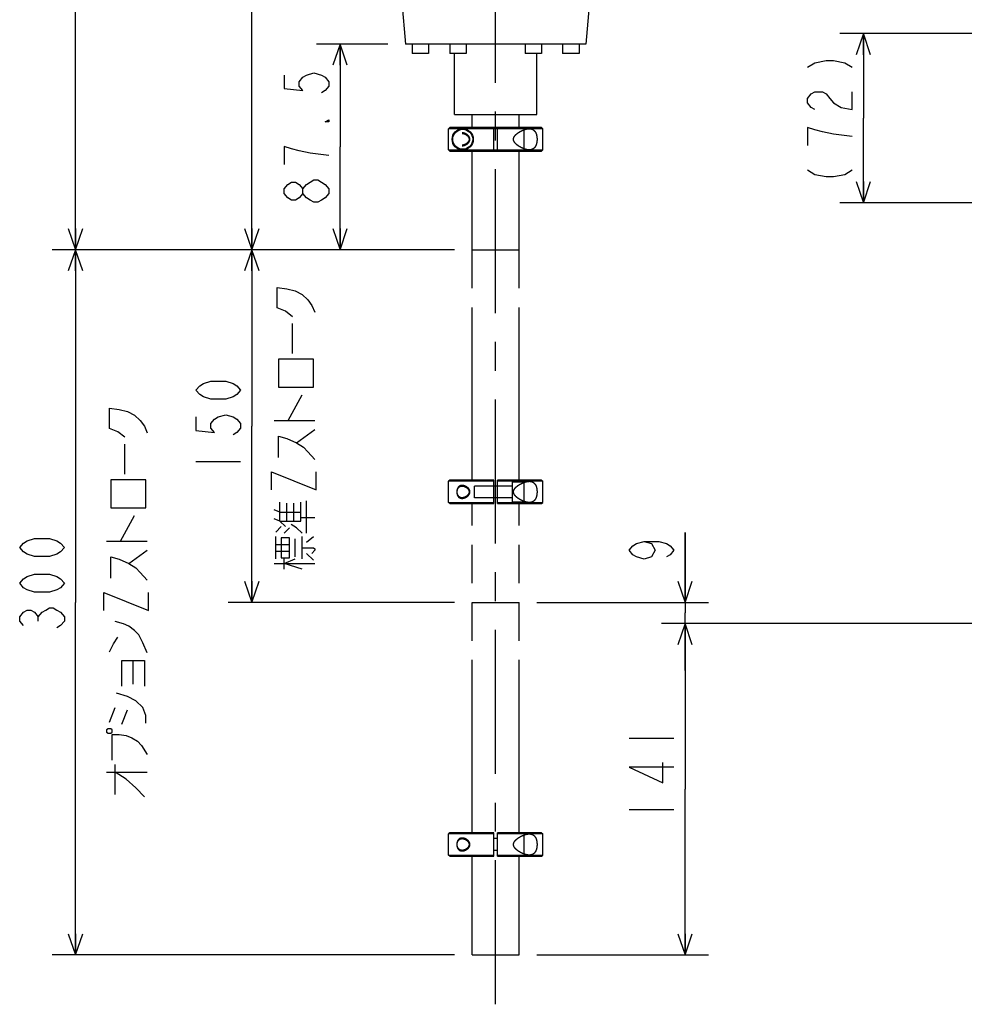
# Model space of a CAD drawing. Extents: x 0 to 594, y 0 to 420.
# Tile 22 of 64: x 202 to 283, y 98 to 181. Entities that reach past the tile are written whole.
import ezdxf

# ---------------------------------------------------------------- set-up
doc = ezdxf.new("R2010")
doc.units = 0
doc.header["$LTSCALE"] = 32.67
for name, pattern in [('CENTER', [0.6, 0.375, -0.075, 0.075, -0.075]), ('HIDDEN', [0.2, 0.1, -0.1]), ('PHANTOM', [0.8, 0.45, -0.05, 0.1, -0.05, 0.1, -0.05])]:
    doc.linetypes.add(name, pattern=pattern)
doc.layers.get('0').update_dxf_attribs({"linetype": 'CONTINUOUS'})
for name, color, linetype in [('DEFAULT_1', 7, 'CENTER'), ('DEFAULT_2', 8, 'HIDDEN'), ('DEFAULT_3', 7, 'PHANTOM'), ('DRA_ITEM', 7, 'CONTINUOUS'), ('DRIV_DIM', 7, 'CONTINUOUS')]:
    doc.layers.add(name, color=color, linetype=linetype)
doc.styles.get("Standard").update_dxf_attribs({"font": 'txt', "width": 0.8})
doc.dimstyles.new('DIMSTYLE_1', dxfattribs={"dimtxt": 3.8, "dimasz": 1.8, "dimexe": 0.18, "dimexo": 0.0625, "dimgap": 0.09, "dimtad": 1, "dimdec": 3, "dimlfac": 5, "dimtxsty": 'STANDARD', "dimblk": 'OPEN', "dimblk1": 'OPEN', "dimblk2": 'OPEN', "dimcen": 0.09, "dimazin": 3, "dimtp": 0.001, "dimtm": 0.001, "dimtfac": 1, "dimtdec": 3, "dimtofl": 0, "dimtmove": 0, "dimatfit": 3, "dimtolj": 1})

# ---------------------------------------------------------------- blocks, each defined once
blk = doc.blocks.new('_OPEN')
at = {"color": 0, "linetype": 'BYBLOCK'}
for p, q in [((0, 0), (-1, 0.342)), ((-1, -0.342), (0, 0)), ((-1, 0), (0, 0))]:
    blk.add_line(p, q, dxfattribs=at)
blk = doc.blocks.new('*D0')
at = {"layer": 'DRIV_DIM', "color": 2, "linetype": 'CONTINUOUS'}
for p, q in [((290.248, 180.11), (272.029, 180.11)), ((274.029, 180.11), (274.029, 172.91)), ((274.029, 165.71), (274.029, 172.91)), ((290.248, 165.71), (272.029, 165.71))]:
    blk.add_line(p, q, dxfattribs=at)
at = {"layer": 'DRIV_DIM', "color": 2, "linetype": 'CONTINUOUS', "xscale": 1.8, "yscale": 1.8, "zscale": 1.8}
for p, rotation in [((274.029, 180.11), 90), ((274.029, 165.71), 270)]:
    blk.add_blockref('_OPEN', p, dxfattribs=dict(at, rotation=rotation))
blk = doc.blocks.new('*D16')
at = {"layer": 'DRIV_DIM', "color": 2, "linetype": 'CONTINUOUS'}
for p, q in [((237.35, 231.71), (220.006, 231.71)), ((222.006, 231.71), (222.006, 196.71)), ((222.006, 161.71), (222.006, 196.71)), ((239.248, 161.71), (220.006, 161.71))]:
    blk.add_line(p, q, dxfattribs=at)
at = {"layer": 'DRIV_DIM', "color": 2, "linetype": 'CONTINUOUS', "xscale": 1.8, "yscale": 1.8, "zscale": 1.8}
for p, rotation in [((222.006, 231.71), 90), ((222.006, 161.71), 270)]:
    blk.add_blockref('_OPEN', p, dxfattribs=dict(at, rotation=rotation))
blk = doc.blocks.new('*D23')
at = {"layer": 'DRIV_DIM', "color": 2, "linetype": 'CONTINUOUS'}
for p, q in [((239.248, 161.71), (220.006, 161.71)), ((222.006, 161.71), (222.006, 146.71)), ((222.006, 131.71), (222.006, 146.71)), ((239.248, 131.71), (220.006, 131.71))]:
    blk.add_line(p, q, dxfattribs=at)
at = {"layer": 'DRIV_DIM', "color": 2, "linetype": 'CONTINUOUS', "xscale": 1.8, "yscale": 1.8, "zscale": 1.8}
for p, rotation in [((222.006, 161.71), 90), ((222.006, 131.71), 270)]:
    blk.add_blockref('_OPEN', p, dxfattribs=dict(at, rotation=rotation))
blk = doc.blocks.new('*D24')
at = {"layer": 'DRIV_DIM', "color": 2, "linetype": 'CONTINUOUS'}
for p, q in [((258.857, 131.71), (258.857, 137.663)), ((258.857, 137.663), (258.857, 130.81)), ((246.248, 131.71), (260.857, 131.71)), ((258.857, 125.91), (258.857, 130.81)), ((347.248, 129.91), (256.857, 129.91)), ((258.857, 129.91), (258.857, 125.91))]:
    blk.add_line(p, q, dxfattribs=at)
at = {"layer": 'DRIV_DIM', "color": 2, "linetype": 'CONTINUOUS', "xscale": 1.8, "yscale": 1.8, "zscale": 1.8}
for p, rotation in [((258.857, 131.71), 270), ((258.857, 129.91), 90)]:
    blk.add_blockref('_OPEN', p, dxfattribs=dict(at, rotation=rotation))
blk = doc.blocks.new('*D28')
at = {"layer": 'DRIV_DIM', "color": 2, "linetype": 'CONTINUOUS'}
for p, q in [((239.248, 161.71), (205.008, 161.71)), ((207.008, 161.71), (207.008, 131.71)), ((207.008, 101.71), (207.008, 131.71)), ((239.248, 101.71), (205.008, 101.71))]:
    blk.add_line(p, q, dxfattribs=at)
at = {"layer": 'DRIV_DIM', "color": 2, "linetype": 'CONTINUOUS', "xscale": 1.8, "yscale": 1.8, "zscale": 1.8}
for p, rotation in [((207.008, 161.71), 90), ((207.008, 101.71), 270)]:
    blk.add_blockref('_OPEN', p, dxfattribs=dict(at, rotation=rotation))
blk = doc.blocks.new('*D29')
at = {"layer": 'DRIV_DIM', "color": 2, "linetype": 'CONTINUOUS'}
for p, q in [((347.248, 129.91), (256.857, 129.91)), ((258.857, 129.91), (258.857, 115.81)), ((258.857, 101.71), (258.857, 115.81)), ((246.248, 101.71), (260.857, 101.71))]:
    blk.add_line(p, q, dxfattribs=at)
at = {"layer": 'DRIV_DIM', "color": 2, "linetype": 'CONTINUOUS', "xscale": 1.8, "yscale": 1.8, "zscale": 1.8}
for p, rotation in [((258.857, 129.91), 90), ((258.857, 101.71), 270)]:
    blk.add_blockref('_OPEN', p, dxfattribs=dict(at, rotation=rotation))
blk = doc.blocks.new('*D30')
at = {"layer": 'DRIV_DIM', "color": 2, "linetype": 'CONTINUOUS'}
for p, q in [((237.348, 261.71), (205.008, 261.71)), ((207.008, 261.71), (207.008, 211.71)), ((207.008, 161.71), (207.008, 211.71)), ((239.248, 161.71), (205.008, 161.71))]:
    blk.add_line(p, q, dxfattribs=at)
at = {"layer": 'DRIV_DIM', "color": 2, "linetype": 'CONTINUOUS', "xscale": 1.8, "yscale": 1.8, "zscale": 1.8}
for p, rotation in [((207.008, 261.71), 90), ((207.008, 161.71), 270)]:
    blk.add_blockref('_OPEN', p, dxfattribs=dict(at, rotation=rotation))
blk = doc.blocks.new('*D31')
at = {"layer": 'DRIV_DIM', "color": 2, "linetype": 'CONTINUOUS'}
for p, q in [((248.147, 261.71), (420.585, 261.71)), ((418.585, 261.71), (418.585, 195.81)), ((418.585, 129.91), (418.585, 195.81)), ((392.248, 129.91), (420.585, 129.91))]:
    blk.add_line(p, q, dxfattribs=at)
at = {"layer": 'DRIV_DIM', "color": 2, "linetype": 'CONTINUOUS', "xscale": 1.8, "yscale": 1.8, "zscale": 1.8}
for p, rotation in [((418.585, 261.71), 90), ((418.585, 129.91), 270)]:
    blk.add_blockref('_OPEN', p, dxfattribs=dict(at, rotation=rotation))
blk = doc.blocks.new('*D32')
at = {"layer": 'DRIV_DIM', "color": 2, "linetype": 'CONTINUOUS'}
for p, q in [((233.58, 179.21), (227.511, 179.21)), ((229.511, 179.21), (229.511, 170.46)), ((229.511, 161.71), (229.511, 170.46)), ((239.248, 161.71), (227.511, 161.71))]:
    blk.add_line(p, q, dxfattribs=at)
at = {"layer": 'DRIV_DIM', "color": 2, "linetype": 'CONTINUOUS', "xscale": 1.8, "yscale": 1.8, "zscale": 1.8}
for p, rotation in [((229.511, 179.21), 90), ((229.511, 161.71), 270)]:
    blk.add_blockref('_OPEN', p, dxfattribs=dict(at, rotation=rotation))

msp = doc.modelspace()

# ---------------------------------------------------------------- linework, layer by layer
at = {"color": 7, "linetype": 'CONTINUOUS'}
for p, q in [((234.76744, 182.78221), (235.07996, 179.21009)), ((250.69958, 182.46238), (250.41505, 179.21009)), ((250.41505, 179.21009), (235.07996, 179.21009)), ((235.6475, 179.21009), (235.6475, 178.41009)), ((237.0475, 179.21009), (237.0475, 178.41009)), ((238.8475, 179.21009), (238.8475, 178.41009)), ((240.2475, 179.21009), (240.2475, 178.41009)), ((245.2475, 179.21009), (245.2475, 178.41009)), ((246.6475, 179.21009), (246.6475, 178.41009)), ((248.4475, 179.21009), (248.4475, 178.41009)), ((249.8475, 179.21009), (249.8475, 178.41009)), ((237.0475, 178.41009), (235.6475, 178.41009)), ((240.2475, 178.41009), (238.8475, 178.41009)), ((239.2475, 173.21009), (239.2475, 178.41009)), ((246.6475, 178.41009), (245.2475, 178.41009)), ((246.2475, 173.21009), (246.2475, 178.41009)), ((249.8475, 178.41009), (248.4475, 178.41009)), ((239.2475, 173.21009), (246.2475, 173.21009)), ((240.7475, 172.11009), (240.7475, 173.21009)), ((244.7475, 172.11009), (244.7475, 173.21009)), ((238.75032, 170.21009), (238.75032, 172.01009)), ((239.9397, 172.01006), (238.75032, 172.01009)), ((246.64738, 172.11009), (238.85039, 172.11009)), ((246.7475, 172.01006), (239.95531, 172.01006)), ((246.64747, 172.11009), (246.7475, 172.01006)), ((246.7475, 170.21012), (246.7475, 172.01006)), ((238.75032, 170.21009), (239.9397, 170.21012)), ((238.85039, 170.11009), (246.64738, 170.11009)), ((239.95531, 170.21012), (246.7475, 170.21012)), ((240.7475, 161.71009), (240.7475, 170.11009)), ((244.7475, 161.71009), (244.7475, 170.11009)), ((246.64747, 170.11009), (246.7475, 170.21012)), ((240.7475, 161.71009), (244.7475, 161.71009)), ((240.9475, 140.61009), (240.9475, 141.61009)), ((244.1475, 141.61009), (240.9475, 141.61009)), ((244.1475, 141.96009), (244.1475, 140.26009)), ((244.1475, 141.96009), (245.1475, 141.96009)), ((245.1475, 141.96009), (245.1475, 140.26009)), ((244.1475, 140.61009), (240.9475, 140.61009)), ((244.1475, 140.26009), (245.1475, 140.26009))]:
    msp.add_line(p, q, dxfattribs=at)
for radius in [0.9, 0.85]:
    msp.add_circle((239.9475, 171.11009), radius, dxfattribs=at)
for points, knots in [([(238.75032, 172.01009), (238.76708, 172.02684), (238.80047, 172.06014), (238.83379, 172.0935), (238.85039, 172.11009)], [0, 0, 0, 0, 0.5024294, 1, 1, 1, 1]), ([(238.85039, 170.11009), (238.83379, 170.12668), (238.80047, 170.16004), (238.76707, 170.19334), (238.75032, 170.21009)], [0, 0, 0, 0, 0.49760162, 1, 1, 1, 1])]:
    msp.add_open_spline(points, degree=3, knots=knots, dxfattribs=at)
at = {"layer": 'DEFAULT_1', "color": 7, "linetype": 'CENTER'}
msp.add_line((242.7475, 97.51345), (242.7475, 265.03223), dxfattribs=at)
at = {"layer": 'DEFAULT_2', "color": 8, "linetype": 'HIDDEN'}
for points in [[(239.89093, 170.56009, 2.8), (239.94593, 170.56009, 2.8545), (240.05033, 170.57655, 2.95687), (240.19113, 170.63005, 3.07789), (240.31323, 170.70218, 3.17512), (240.417, 170.78922, 3.25162), (240.49795, 170.8891, 3.30781), (240.5483, 170.99404, 3.34125), (240.5673, 171.10234, 3.3536), (240.55259, 171.21326, 3.34405), (240.5043, 171.32148, 3.31212), (240.42301, 171.4251, 3.25592), (240.31896, 171.51405, 3.17952), (240.19527, 171.58828, 3.08136), (240.05255, 171.64317, 2.95899), (239.9467, 171.66009, 2.85523), (239.89093, 171.66009, 2.8)], [(239.89093, 141.66009, 2.8), (239.83284, 141.66009, 2.74113), (239.72846, 141.64083, 2.62661), (239.60887, 141.56798, 2.48161), (239.5214, 141.45909, 2.36579), (239.46651, 141.33011, 2.28837), (239.43899, 141.18211, 2.24807), (239.4391, 141.0375, 2.24822), (239.46642, 140.89027, 2.28825), (239.52174, 140.76049, 2.36625), (239.60888, 140.65223, 2.48163), (239.72874, 140.57921, 2.62693), (239.83296, 140.56009, 2.74126), (239.89093, 140.56009, 2.8)], [(239.89093, 140.56009, 2.8), (239.94593, 140.56009, 2.8545), (240.05033, 140.57655, 2.95687), (240.19113, 140.63005, 3.07789), (240.31323, 140.70218, 3.17512), (240.417, 140.78922, 3.25162), (240.49795, 140.8891, 3.30781), (240.5483, 140.99404, 3.34125), (240.5673, 141.10234, 3.3536), (240.55259, 141.21326, 3.34405), (240.5043, 141.32148, 3.31212), (240.42301, 141.4251, 3.25592), (240.31896, 141.51405, 3.17952), (240.19527, 141.58828, 3.08136), (240.05255, 141.64317, 2.95899), (239.9467, 141.66009, 2.85523), (239.89093, 141.66009, 2.8)], [(239.89093, 111.66009, 2.8), (239.83284, 111.66009, 2.74113), (239.72846, 111.64083, 2.62661), (239.60887, 111.56798, 2.48161), (239.5214, 111.45909, 2.36579), (239.46651, 111.33011, 2.28837), (239.43899, 111.18211, 2.24807), (239.4391, 111.0375, 2.24822), (239.46642, 110.89027, 2.28825), (239.52174, 110.76049, 2.36625), (239.60888, 110.65223, 2.48163), (239.72874, 110.57921, 2.62693), (239.83296, 110.56009, 2.74126), (239.89093, 110.56009, 2.8)], [(239.89093, 110.56009, 2.8), (239.94593, 110.56009, 2.8545), (240.05033, 110.57655, 2.95687), (240.19113, 110.63005, 3.07789), (240.31323, 110.70218, 3.17512), (240.417, 110.78922, 3.25162), (240.49795, 110.8891, 3.30781), (240.5483, 110.99404, 3.34125), (240.5673, 111.10234, 3.3536), (240.55259, 111.21326, 3.34405), (240.5043, 111.32148, 3.31212), (240.42301, 111.4251, 3.25592), (240.31896, 111.51405, 3.17952), (240.19527, 111.58828, 3.08136), (240.05255, 111.64317, 2.95899), (239.9467, 111.66009, 2.85523), (239.89093, 111.66009, 2.8)]]:
    msp.add_open_spline(points, degree=3, dxfattribs=at)
at = {"layer": 'DEFAULT_3', "color": 8, "linetype": 'PHANTOM'}
for p, q in [((238.84754, 172.11009), (238.7475, 172.01006)), ((238.7475, 170.21012), (238.7475, 172.01006)), ((239.95531, 172.01006), (238.7475, 172.01006)), ((238.85039, 172.11009), (238.84761, 172.11009)), ((242.5975, 172.01009), (239.95531, 172.01006)), ((242.5975, 170.11009), (242.5975, 172.11009)), ((242.8975, 170.11009), (242.8975, 172.11009)), ((245.5964, 172.01006), (242.8975, 172.01009)), ((245.1475, 171.91601), (245.1475, 170.3054)), ((238.84754, 170.11009), (238.7475, 170.21012)), ((238.7475, 170.21012), (239.95531, 170.21012)), ((238.84761, 170.11009), (238.85039, 170.11009)), ((239.95531, 170.21012), (242.5975, 170.21009)), ((242.8975, 170.21009), (245.5964, 170.21012)), ((240.7475, 142.11009), (240.7475, 161.71009)), ((244.7475, 142.11009), (244.7475, 161.71009)), ((238.84754, 142.11009), (238.7475, 142.01006)), ((242.5975, 142.01009), (238.7475, 142.01006)), ((238.7475, 140.21012), (238.7475, 142.01006)), ((242.5975, 142.11009), (238.84761, 142.11009)), ((242.5975, 140.11009), (242.5975, 142.11009)), ((242.8975, 140.11009), (242.8975, 142.11009)), ((246.6474, 142.11009), (242.8975, 142.11009)), ((245.5964, 142.01006), (242.8975, 142.01009)), ((246.7475, 142.01006), (245.6117, 142.01006)), ((246.64747, 142.11009), (246.7475, 142.01006)), ((246.7475, 140.21012), (246.7475, 142.01006)), ((238.84754, 140.11009), (238.7475, 140.21012)), ((238.7475, 140.21012), (242.5975, 140.21009)), ((238.84761, 140.11009), (242.5975, 140.11009)), ((240.7475, 112.11009), (240.7475, 140.11009)), ((242.8975, 140.21009), (245.5964, 140.21012)), ((242.8975, 140.11009), (246.6474, 140.11009)), ((244.7475, 112.11009), (244.7475, 140.11009)), ((245.6117, 140.21012), (246.7475, 140.21012)), ((246.64747, 140.11009), (246.7475, 140.21012)), ((240.7475, 131.71009), (244.7475, 131.71009)), ((238.84754, 112.11009), (238.7475, 112.01006)), ((242.5975, 112.01009), (238.7475, 112.01006)), ((238.7475, 110.21012), (238.7475, 112.01006)), ((242.5975, 112.11009), (238.84761, 112.11009)), ((242.5975, 110.11009), (242.5975, 112.11009)), ((242.8975, 111.61009), (242.5975, 111.61009)), ((242.8975, 110.11009), (242.8975, 112.11009)), ((246.6474, 112.11009), (242.8975, 112.11009)), ((245.5964, 112.01006), (242.8975, 112.01009)), ((245.1475, 111.91601), (245.1475, 110.3054)), ((246.7475, 112.01006), (245.6117, 112.01006)), ((246.64747, 112.11009), (246.7475, 112.01006)), ((246.7475, 110.21012), (246.7475, 112.01006)), ((242.8975, 110.61009), (242.5975, 110.61009)), ((238.84754, 110.11009), (238.7475, 110.21012)), ((238.7475, 110.21012), (242.5975, 110.21009)), ((238.84761, 110.11009), (242.5975, 110.11009)), ((240.7475, 101.71009), (240.7475, 110.11009)), ((242.8975, 110.21009), (245.5964, 110.21012)), ((242.8975, 110.11009), (246.6474, 110.11009)), ((244.7475, 101.71009), (244.7475, 110.11009)), ((245.6117, 110.21012), (246.7475, 110.21012)), ((246.64747, 110.11009), (246.7475, 110.21012)), ((240.7475, 101.71009), (244.7475, 101.71009))]:
    msp.add_line(p, q, dxfattribs=at)
for points, knots in [([(245.16302, 170.29817), (245.10821, 170.31803), (244.99754, 170.36392), (244.83979, 170.44488), (244.69295, 170.53553), (244.56309, 170.63141), (244.45122, 170.73246), (244.3601, 170.8393), (244.29543, 170.95157), (244.26268, 171.07177), (244.27065, 171.1993), (244.32384, 171.32732), (244.41337, 171.44835), (244.52783, 171.55975), (244.65638, 171.65933), (244.78797, 171.74448), (244.91363, 171.81399), (245.0285, 171.86885), (245.13289, 171.91184), (245.23037, 171.94595), (245.32429, 171.97293), (245.41648, 171.99318), (245.50703, 172.00626), (245.56697, 172.0098), (245.5964, 172.01006)], [0, 0, 0, 0, 0.05867704, 0.12046371, 0.17833719, 0.23223286, 0.28277778, 0.32981092, 0.37307455, 0.41218779, 0.45351153, 0.49922469, 0.54974886, 0.60414417, 0.65955963, 0.71321796, 0.76179918, 0.80404546, 0.84131325, 0.8754115, 0.90797308, 0.93964325, 0.97036721, 1, 1, 1, 1]), ([(245.6117, 172.01006), (245.68147, 172.00944), (245.81322, 171.99219), (245.98424, 171.9031), (246.10782, 171.76753), (246.19144, 171.60105), (246.24369, 171.41259), (246.26863, 171.21144), (246.26842, 171.00515), (246.24303, 170.80422), (246.19048, 170.61679), (246.10715, 170.45201), (245.98443, 170.31732), (245.81374, 170.22807), (245.68159, 170.21075), (245.6117, 170.21012)], [0, 0, 0, 0, 0.08359738, 0.15615357, 0.22628529, 0.2997239, 0.37744884, 0.45954645, 0.54186409, 0.62401097, 0.70148641, 0.77402431, 0.84337177, 0.91626561, 1, 1, 1, 1]), ([(239.89093, 171.61009), (239.91853, 171.61009), (239.97176, 171.6055), (240.04815, 171.588), (240.12046, 171.56232), (240.19152, 171.52812), (240.26182, 171.48431), (240.32854, 171.43087), (240.38725, 171.36949), (240.4344, 171.30252), (240.46794, 171.23156), (240.48657, 171.15693), (240.48856, 171.07986), (240.47324, 171.00417), (240.44344, 170.93433), (240.40362, 170.87229), (240.35684, 170.81763), (240.30517, 170.76984), (240.25072, 170.72894), (240.19546, 170.69489), (240.14078, 170.66732), (240.08755, 170.64575), (240.03626, 170.62964), (239.98687, 170.61843), (239.93868, 170.61167), (239.90678, 170.61009), (239.89093, 170.61009)], [0, 0, 0, 0, 0.04874527, 0.0938704, 0.13808737, 0.18397538, 0.23288529, 0.28406276, 0.33454461, 0.38238186, 0.42808923, 0.47238233, 0.51725383, 0.56307726, 0.60766088, 0.65058142, 0.6927773, 0.73438012, 0.7746429, 0.81285141, 0.84886034, 0.88265973, 0.91416795, 0.94369363, 0.97201589, 1, 1, 1, 1]), ([(245.5964, 170.21012), (245.52382, 170.21076), (245.38245, 170.22928), (245.24012, 170.27064), (245.16913, 170.29595), (245.16302, 170.29817)], [0, 0, 0, 0, 0.49063196, 0.95611083, 1, 1, 1, 1]), ([(239.89093, 140.61009), (239.85895, 140.61009), (239.79337, 140.61664), (239.69765, 140.65141), (239.61076, 140.71633), (239.54269, 140.8087), (239.49746, 140.91966), (239.4748, 141.03967), (239.47329, 141.16358), (239.4933, 141.28604), (239.53692, 141.40126), (239.60497, 141.49833), (239.69357, 141.56689), (239.79147, 141.6033), (239.85846, 141.61009), (239.89093, 141.61009)], [0, 0, 0, 0, 0.06586918, 0.13447092, 0.20718281, 0.28588701, 0.36775192, 0.45196729, 0.53598003, 0.62175069, 0.70606373, 0.78768092, 0.86265372, 0.93311915, 1, 1, 1, 1]), ([(239.89093, 141.61009), (239.91853, 141.61009), (239.97176, 141.6055), (240.04815, 141.588), (240.12046, 141.56232), (240.19152, 141.52812), (240.26182, 141.48431), (240.32854, 141.43087), (240.38725, 141.36949), (240.4344, 141.30252), (240.46794, 141.23156), (240.48657, 141.15693), (240.48856, 141.07986), (240.47324, 141.00417), (240.44344, 140.93433), (240.40362, 140.87229), (240.35684, 140.81763), (240.30517, 140.76984), (240.25072, 140.72894), (240.19546, 140.69489), (240.14078, 140.66732), (240.08755, 140.64575), (240.03626, 140.62964), (239.98687, 140.61843), (239.93868, 140.61167), (239.90678, 140.61009), (239.89093, 140.61009)], [0, 0, 0, 0, 0.04874527, 0.0938704, 0.13808737, 0.18397538, 0.23288529, 0.28406276, 0.33454461, 0.38238186, 0.42808923, 0.47238233, 0.51725383, 0.56307726, 0.60766088, 0.65058142, 0.6927773, 0.73438012, 0.7746429, 0.81285141, 0.84886034, 0.88265973, 0.91416795, 0.94369363, 0.97201589, 1, 1, 1, 1]), ([(245.16302, 140.29817), (245.10821, 140.31803), (244.99754, 140.36392), (244.83979, 140.44488), (244.69295, 140.53553), (244.56309, 140.63141), (244.45122, 140.73246), (244.3601, 140.8393), (244.29543, 140.95157), (244.26268, 141.07177), (244.27065, 141.1993), (244.32384, 141.32732), (244.41337, 141.44835), (244.52783, 141.55975), (244.65638, 141.65933), (244.78797, 141.74448), (244.91363, 141.81399), (245.0285, 141.86885), (245.13289, 141.91184), (245.23037, 141.94595), (245.32429, 141.97293), (245.41648, 141.99318), (245.50703, 142.00626), (245.56697, 142.0098), (245.5964, 142.01006)], [0, 0, 0, 0, 0.05867704, 0.12046371, 0.17833719, 0.23223286, 0.28277778, 0.32981092, 0.37307455, 0.41218779, 0.45351153, 0.49922469, 0.54974886, 0.60414417, 0.65955963, 0.71321796, 0.76179918, 0.80404546, 0.84131325, 0.8754115, 0.90797308, 0.93964325, 0.97036721, 1, 1, 1, 1]), ([(245.6117, 142.01006), (245.68147, 142.00944), (245.81322, 141.99219), (245.98424, 141.9031), (246.10782, 141.76753), (246.19144, 141.60105), (246.24369, 141.41259), (246.26863, 141.21144), (246.26842, 141.00515), (246.24303, 140.80422), (246.19048, 140.61679), (246.10715, 140.45201), (245.98443, 140.31732), (245.81374, 140.22807), (245.68159, 140.21075), (245.6117, 140.21012)], [0, 0, 0, 0, 0.08359738, 0.15615357, 0.22628529, 0.2997239, 0.37744884, 0.45954645, 0.54186409, 0.62401097, 0.70148641, 0.77402431, 0.84337177, 0.91626561, 1, 1, 1, 1]), ([(245.5964, 140.21012), (245.52382, 140.21076), (245.38245, 140.22928), (245.24012, 140.27064), (245.16913, 140.29595), (245.16302, 140.29817)], [0, 0, 0, 0, 0.49063196, 0.95611083, 1, 1, 1, 1]), ([(239.89093, 110.61009), (239.85895, 110.61009), (239.79337, 110.61664), (239.69765, 110.65141), (239.61076, 110.71633), (239.54269, 110.8087), (239.49746, 110.91966), (239.4748, 111.03967), (239.47329, 111.16358), (239.4933, 111.28604), (239.53692, 111.40126), (239.60497, 111.49833), (239.69357, 111.56689), (239.79147, 111.6033), (239.85846, 111.61009), (239.89093, 111.61009)], [0, 0, 0, 0, 0.06586918, 0.13447092, 0.20718281, 0.28588701, 0.36775192, 0.45196729, 0.53598003, 0.62175069, 0.70606373, 0.78768092, 0.86265372, 0.93311915, 1, 1, 1, 1]), ([(239.89093, 111.61009), (239.91853, 111.61009), (239.97176, 111.6055), (240.04815, 111.588), (240.12046, 111.56232), (240.19152, 111.52812), (240.26182, 111.48431), (240.32854, 111.43087), (240.38725, 111.36949), (240.4344, 111.30252), (240.46794, 111.23156), (240.48657, 111.15693), (240.48856, 111.07986), (240.47324, 111.00417), (240.44344, 110.93433), (240.40362, 110.87229), (240.35684, 110.81763), (240.30517, 110.76984), (240.25072, 110.72894), (240.19546, 110.69489), (240.14078, 110.66732), (240.08755, 110.64575), (240.03626, 110.62964), (239.98687, 110.61843), (239.93868, 110.61167), (239.90678, 110.61009), (239.89093, 110.61009)], [0, 0, 0, 0, 0.04874527, 0.0938704, 0.13808737, 0.18397538, 0.23288529, 0.28406276, 0.33454461, 0.38238186, 0.42808923, 0.47238233, 0.51725383, 0.56307726, 0.60766088, 0.65058142, 0.6927773, 0.73438012, 0.7746429, 0.81285141, 0.84886034, 0.88265973, 0.91416795, 0.94369363, 0.97201589, 1, 1, 1, 1]), ([(245.16302, 110.29817), (245.10821, 110.31803), (244.99754, 110.36392), (244.83979, 110.44488), (244.69295, 110.53553), (244.56309, 110.63141), (244.45122, 110.73246), (244.3601, 110.8393), (244.29543, 110.95157), (244.26268, 111.07177), (244.27065, 111.1993), (244.32384, 111.32732), (244.41337, 111.44835), (244.52783, 111.55975), (244.65638, 111.65933), (244.78797, 111.74448), (244.91363, 111.81399), (245.0285, 111.86885), (245.13289, 111.91184), (245.23037, 111.94595), (245.32429, 111.97293), (245.41648, 111.99318), (245.50703, 112.00626), (245.56697, 112.0098), (245.5964, 112.01006)], [0, 0, 0, 0, 0.05867704, 0.12046371, 0.17833719, 0.23223286, 0.28277778, 0.32981092, 0.37307455, 0.41218779, 0.45351153, 0.49922469, 0.54974886, 0.60414417, 0.65955963, 0.71321796, 0.76179918, 0.80404546, 0.84131325, 0.8754115, 0.90797308, 0.93964325, 0.97036721, 1, 1, 1, 1]), ([(245.6117, 112.01006), (245.68147, 112.00944), (245.81322, 111.99219), (245.98424, 111.9031), (246.10782, 111.76753), (246.19144, 111.60105), (246.24369, 111.41259), (246.26863, 111.21144), (246.26842, 111.00515), (246.24303, 110.80422), (246.19048, 110.61679), (246.10715, 110.45201), (245.98443, 110.31732), (245.81374, 110.22807), (245.68159, 110.21075), (245.6117, 110.21012)], [0, 0, 0, 0, 0.08359738, 0.15615357, 0.22628529, 0.2997239, 0.37744884, 0.45954645, 0.54186409, 0.62401097, 0.70148641, 0.77402431, 0.84337177, 0.91626561, 1, 1, 1, 1]), ([(245.5964, 110.21012), (245.52382, 110.21076), (245.38245, 110.22928), (245.24012, 110.27064), (245.16913, 110.29595), (245.16302, 110.29817)], [0, 0, 0, 0, 0.49063196, 0.95611083, 1, 1, 1, 1])]:
    msp.add_open_spline(points, degree=3, knots=knots, dxfattribs=at)
for points in [[(245.5964, 172.01006), (245.59894, 172.01008), (245.60148, 172.01009), (245.60403, 172.01009)], [(245.60403, 172.01009), (245.60531, 172.01009), (245.60659, 172.01009), (245.60788, 172.01008)], [(245.60788, 172.01008), (245.60915, 172.01008), (245.61043, 172.01007), (245.6117, 172.01006)], [(245.60023, 170.2101), (245.59895, 170.2101), (245.59768, 170.21011), (245.5964, 170.21012)], [(245.60403, 170.21009), (245.60276, 170.21009), (245.60149, 170.21009), (245.60023, 170.2101)], [(245.6117, 170.21012), (245.60914, 170.2101), (245.60659, 170.21009), (245.60403, 170.21009)], [(245.5964, 142.01006), (245.59894, 142.01008), (245.60148, 142.01009), (245.60403, 142.01009)], [(245.60403, 142.01009), (245.60531, 142.01009), (245.60659, 142.01009), (245.60788, 142.01008)], [(245.60788, 142.01008), (245.60915, 142.01008), (245.61043, 142.01007), (245.6117, 142.01006)], [(245.60023, 140.2101), (245.59895, 140.2101), (245.59768, 140.21011), (245.5964, 140.21012)], [(245.60403, 140.21009), (245.60276, 140.21009), (245.60149, 140.21009), (245.60023, 140.2101)], [(245.6117, 140.21012), (245.60914, 140.2101), (245.60659, 140.21009), (245.60403, 140.21009)], [(245.5964, 112.01006), (245.59894, 112.01008), (245.60148, 112.01009), (245.60403, 112.01009)], [(245.60403, 112.01009), (245.60531, 112.01009), (245.60659, 112.01009), (245.60788, 112.01008)], [(245.60788, 112.01008), (245.60915, 112.01008), (245.61043, 112.01007), (245.6117, 112.01006)], [(245.60023, 110.2101), (245.59895, 110.2101), (245.59768, 110.21011), (245.5964, 110.21012)], [(245.60403, 110.21009), (245.60276, 110.21009), (245.60149, 110.21009), (245.60023, 110.2101)], [(245.6117, 110.21012), (245.60914, 110.2101), (245.60659, 110.21009), (245.60403, 110.21009)]]:
    msp.add_open_spline(points, degree=3, dxfattribs=at)
at = {"layer": 'DRA_ITEM', "color": 2, "linetype": 'CONTINUOUS'}
for p, q in [((225.46096, 152.88368), (225.46096, 155.44867)), ((225.1047, 147.18367), (226.29221, 149.36868)), ((223.91721, 147.18367), (227.36095, 147.18367)), ((225.8172, 145.28367), (227.36095, 146.42367)), ((211.19874, 142.61774), (211.19874, 145.18274)), ((224.3922, 138.63368), (224.3922, 140.24867)), ((224.98595, 138.63368), (224.98595, 140.15366)), ((225.57971, 138.63368), (225.57971, 140.15366)), ((226.64845, 137.58867), (226.64845, 140.34367)), ((210.8425, 136.91775), (212.02999, 139.10274)), ((224.3922, 139.39367), (223.91721, 139.58366)), ((224.3922, 139.39367), (226.17346, 139.39367)), ((226.17346, 138.91868), (227.36095, 138.91868)), ((224.03596, 137.68367), (224.51095, 138.15867)), ((224.74846, 137.58867), (225.22345, 138.06366)), ((209.65499, 136.91775), (213.09875, 136.91775)), ((224.03596, 135.40368), (224.03596, 137.30367)), ((224.03596, 136.63866), (225.22345, 136.63866)), ((225.69845, 135.59367), (225.69845, 137.11367)), ((226.29221, 135.40368), (226.29221, 137.30367)), ((226.64845, 136.82867), (227.2422, 137.30367)), ((211.555, 135.01774), (213.09875, 136.15774)), ((224.03596, 136.06866), (225.22345, 136.06866)), ((227.2422, 135.30867), (226.64845, 135.87867)), ((223.91721, 135.02367), (227.36095, 135.02367)), ((224.74846, 134.54868), (224.74846, 135.40368)), ((211.91124, 124.75776), (211.91124, 126.75275)), ((209.8925, 121.52775), (210.36749, 122.76274)), ((210.96124, 121.33774), (211.43625, 122.57275)), ((210.36749, 115.35275), (210.36749, 117.91775)), ((209.65499, 117.25274), (213.09875, 117.25274))]:
    msp.add_line(p, q, dxfattribs=at)
for points in [[(225.46096, 156.01867), (224.86721, 156.49367), (224.15471, 156.77867), (224.15471, 158.48866), (224.98595, 158.39368), (225.69845, 158.20366), (226.29221, 157.91866), (226.7672, 157.44367), (227.12346, 156.96866), (227.36095, 156.39866)], [(224.27345, 150.03366), (227.2422, 150.03366), (227.2422, 152.40867), (224.27345, 152.40867), (224.27345, 150.03366)], [(211.19874, 145.75274), (210.60499, 146.22775), (209.8925, 146.51275), (209.8925, 148.22275), (210.72375, 148.12774), (211.43625, 147.93775), (212.02999, 147.65275), (212.50499, 147.17776), (212.86125, 146.70275), (213.09875, 146.13275)], [(224.27345, 144.04867), (224.27345, 145.85367), (224.98595, 145.66366), (225.8172, 145.28367), (226.41095, 144.90367), (226.7672, 144.52366), (227.36095, 143.85868)], [(223.6797, 141.29366), (223.6797, 142.81367), (227.4797, 141.29366), (227.4797, 142.81367)], [(210.01125, 139.76775), (212.98, 139.76775), (212.98, 142.14275), (210.01125, 142.14275), (210.01125, 139.76775)], [(224.3922, 138.63368), (226.17346, 138.63368), (226.17346, 140.24867)], [(224.86721, 138.15867), (224.3922, 138.63368), (223.91721, 138.82367)], [(226.29221, 137.58867), (225.8172, 138.06366), (225.34221, 138.34868)], [(224.51095, 135.49866), (225.22345, 135.49866), (225.22345, 137.20866), (224.51095, 137.20866), (224.51095, 135.49866)], [(226.29221, 136.35366), (227.2422, 136.35366), (227.36095, 136.25867), (227.36095, 136.16367), (227.12346, 135.87867)], [(210.01125, 133.78276), (210.01125, 135.58774), (210.72375, 135.39775), (211.555, 135.01774), (212.14875, 134.63775), (212.50499, 134.25775), (213.09875, 133.59274)], [(226.29221, 134.54868), (224.74846, 135.02367), (225.69845, 135.40368)], [(209.41748, 131.02775), (209.41748, 132.54775), (213.21749, 131.02775), (213.21749, 132.54775)], [(213.09875, 127.41774), (212.74249, 128.27274), (212.38623, 128.93774), (212.02999, 129.31775), (211.555, 129.69775), (211.07999, 129.88775), (210.36749, 130.07774)], [(209.8925, 127.51275), (210.24874, 128.17775), (210.60499, 128.74775)], [(210.96124, 124.56774), (210.96124, 126.75275), (212.86125, 126.75275), (212.86125, 124.56774)], [(212.98, 121.43275), (212.98, 122.09775), (212.74249, 122.76274), (212.14875, 123.33274), (211.43625, 123.71274), (210.48624, 123.99774)], [(209.65499, 120.67275), (209.77374, 120.57775), (210.01125, 120.57775), (210.12998, 120.67275), (210.12998, 120.86275), (210.01125, 120.95775), (209.77374, 120.95775), (209.65499, 120.86275), (209.65499, 120.67275)], [(210.12998, 118.29775), (210.12998, 120.48274), (210.72375, 120.48274), (211.31749, 120.38775), (211.79249, 120.19774), (212.2675, 119.91274), (212.62374, 119.53276), (213.09875, 118.77274)], [(212.86125, 115.16276), (212.14875, 115.92275), (211.31749, 116.68274), (210.36749, 117.25274)]]:
    msp.add_lwpolyline(points, dxfattribs=at)
at = {"layer": 'DRIV_DIM', "color": 2, "linetype": 'CONTINUOUS'}
for p, q in [((217.2557, 143.68715), (221.0557, 143.68715)), ((203.84181, 130.11057), (203.84181, 130.49058)), ((254.10665, 120.16917), (257.90665, 120.16917)), ((254.10665, 114.08918), (257.90665, 114.08918))]:
    msp.add_line(p, q, dxfattribs=at)
for points in [[(269.27905, 177.2448), (269.91238, 177.62481), (270.86239, 177.8148), (271.49571, 177.8148), (272.44571, 177.62481), (273.07905, 177.2448)], [(224.76059, 176.57878), (224.76059, 175.43878), (226.34393, 175.24879), (226.02726, 175.62878), (226.02726, 176.00878), (226.34393, 176.38879), (226.6606, 176.57878), (227.29392, 176.76879), (227.92725, 176.57878), (228.24392, 176.38879), (228.56059, 176.00878), (228.56059, 175.62878), (228.24392, 175.24879), (227.92725, 175.05878)], [(269.91238, 173.63481), (269.59571, 173.82481), (269.27905, 174.20481), (269.27905, 174.5848), (269.59571, 174.9648), (269.91238, 175.1548), (270.54572, 175.1548), (270.86239, 174.9648), (271.17904, 174.5848), (271.49571, 174.20481), (272.12904, 173.82481), (273.07905, 173.63481), (273.07905, 175.1548)], [(228.56059, 172.77878), (228.56059, 172.58879), (228.24392, 172.58879), (228.56059, 172.77878)], [(273.07905, 171.3548), (271.49571, 171.54481), (270.54572, 171.7348), (269.91238, 171.92481), (269.27905, 172.11481), (269.27905, 170.5948)], [(228.56059, 169.73879), (226.97725, 169.92878), (226.02726, 170.11878), (225.39392, 170.30879), (224.76059, 170.49878), (224.76059, 168.97878)], [(269.27905, 168.5048), (269.91238, 168.12481), (270.86239, 167.9348), (271.49571, 167.9348), (272.44571, 168.12481), (273.07905, 168.5048)], [(228.56059, 166.50879), (228.24392, 166.12878), (227.92725, 165.93879), (227.61058, 165.74878), (227.29392, 165.74878), (226.97725, 165.93879), (226.6606, 166.12878), (226.34393, 166.50879), (226.34393, 166.88879), (226.6606, 167.26878), (226.97725, 167.45879), (227.29392, 167.64879), (227.61058, 167.64879), (227.92725, 167.45879), (228.24392, 167.26878), (228.56059, 166.88879), (228.56059, 166.50879)], [(226.34393, 166.50879), (226.02726, 166.12878), (225.71059, 165.93879), (225.39392, 165.93879), (225.07726, 166.12878), (224.76059, 166.50879), (224.76059, 166.88879), (225.07726, 167.26878), (225.39392, 167.45879), (225.71059, 167.45879), (226.02726, 167.26878), (226.34393, 166.88879)], [(221.0557, 149.76715), (220.73903, 149.38717), (220.42236, 149.19715), (219.78903, 149.00716), (218.52235, 149.00716), (217.88904, 149.19715), (217.57237, 149.38717), (217.2557, 149.76715), (217.57237, 150.14716), (217.88904, 150.33717), (218.52235, 150.52716), (219.78903, 150.52716), (220.42236, 150.33717), (220.73903, 150.14716), (221.0557, 149.76715)], [(217.2557, 147.48716), (217.2557, 146.34716), (218.83902, 146.15716), (218.52235, 146.53717), (218.52235, 146.91716), (218.83902, 147.29716), (219.15569, 147.48716), (219.78903, 147.67717), (220.42236, 147.48716), (220.73903, 147.29716), (221.0557, 146.91716), (221.0557, 146.53717), (220.73903, 146.15716), (220.42236, 145.96717)], [(206.05847, 136.38056), (205.74182, 136.00058), (205.42515, 135.81056), (204.79181, 135.62057), (203.52514, 135.62057), (202.8918, 135.81056), (202.57514, 136.00058), (202.25849, 136.38056), (202.57514, 136.76057), (202.8918, 136.95056), (203.52514, 137.14057), (204.79181, 137.14057), (205.42515, 136.95056), (205.74182, 136.76057), (206.05847, 136.38056)], [(255.37332, 136.90251), (256.00666, 136.71249), (256.32333, 136.1425), (256.00666, 135.5725), (255.37332, 135.3825), (254.73999, 135.5725), (254.42332, 135.76251), (254.10665, 136.1425), (254.42332, 136.5225), (254.73999, 136.71249), (255.37332, 136.90251), (256.63998, 136.90251), (257.27331, 136.71249), (257.58998, 136.5225), (257.90665, 136.1425), (257.58998, 135.76251), (257.27331, 135.5725)], [(206.05847, 133.34057), (205.74182, 132.96057), (205.42515, 132.77057), (204.79181, 132.58056), (203.52514, 132.58056), (202.8918, 132.77057), (202.57514, 132.96057), (202.25849, 133.34057), (202.57514, 133.72056), (202.8918, 133.91057), (203.52514, 134.10057), (204.79181, 134.10057), (205.42515, 133.91057), (205.74182, 133.72056), (206.05847, 133.34057)], [(202.57514, 129.73057), (202.25849, 130.11057), (202.25849, 130.49058), (202.57514, 130.87056), (202.8918, 131.06058), (203.20847, 131.06058), (203.52514, 130.87056), (203.84181, 130.49058), (204.15848, 130.87056), (204.47515, 131.06058), (204.79181, 131.25057), (205.10848, 131.25057), (205.42515, 131.06058), (205.74182, 130.87056), (206.05847, 130.49058), (206.05847, 130.11057), (205.74182, 129.73057), (205.42515, 129.54057)], [(257.90665, 117.69918), (254.10665, 117.69918), (256.95665, 116.36919), (256.95665, 118.07919)]]:
    msp.add_lwpolyline(points, dxfattribs=at)

# ---------------------------------------------------------------- dimensions: what is measured, and where the dimension line sits
for base, p1, p2, angle, picture, middle in [((207.00848, 261.71009), (239.2475, 161.71009), (237.34754, 261.71009), 90, '*D30', (206.05848, 212.73288)), ((418.58511, 261.71009), (392.2475, 129.91009), (248.14747, 261.71009), 90, '*D31', (417.63511, 192.35892)), ((222.0057, 161.71009), (237.35042, 231.71009), (239.2475, 161.71009), 270, '*D16', (221.0557, 192.84316)), ((229.51059, 179.21009), (239.2475, 161.71009), (233.57996, 179.21009), 90, '*D32', (228.56059, 165.17878)), ((207.00848, 101.71009), (239.2475, 161.71009), (239.2475, 101.71009), 270, '*D28', (206.05848, 128.78057)), ((222.0057, 131.71009), (239.2475, 161.71009), (239.2475, 131.71009), 270, '*D23', (221.0557, 142.16716)), ((258.85665, 129.91009), (246.2475, 131.71009), (347.2475, 129.91009), 270, '*D24', (257.90665, 134.6225)), ((258.85665, 101.71009), (347.2475, 129.91009), (246.2475, 101.71009), 270, '*D29', (257.90665, 112.56918))]:
    dim = msp.add_linear_dim(base=base, p1=p1, p2=p2, angle=angle, dimstyle='DIMSTYLE_1', dxfattribs=at)
    dim.commit()
    dim.dimension.update_dxf_attribs({"geometry": picture, "text_midpoint": middle, "dimtype": 160})
dim = msp.add_linear_dim(base=(274.02904, 165.71009), p1=(290.2475, 180.11009), p2=(290.2475, 165.71009), angle=270, text='(<>)', dimstyle='DIMSTYLE_1', dxfattribs=at)
dim.commit()
dim.dimension.update_dxf_attribs({"geometry": '*D0', "text_midpoint": (273.07904, 166.79481), "dimtype": 160})

doc.saveas('drawing.dxf')
